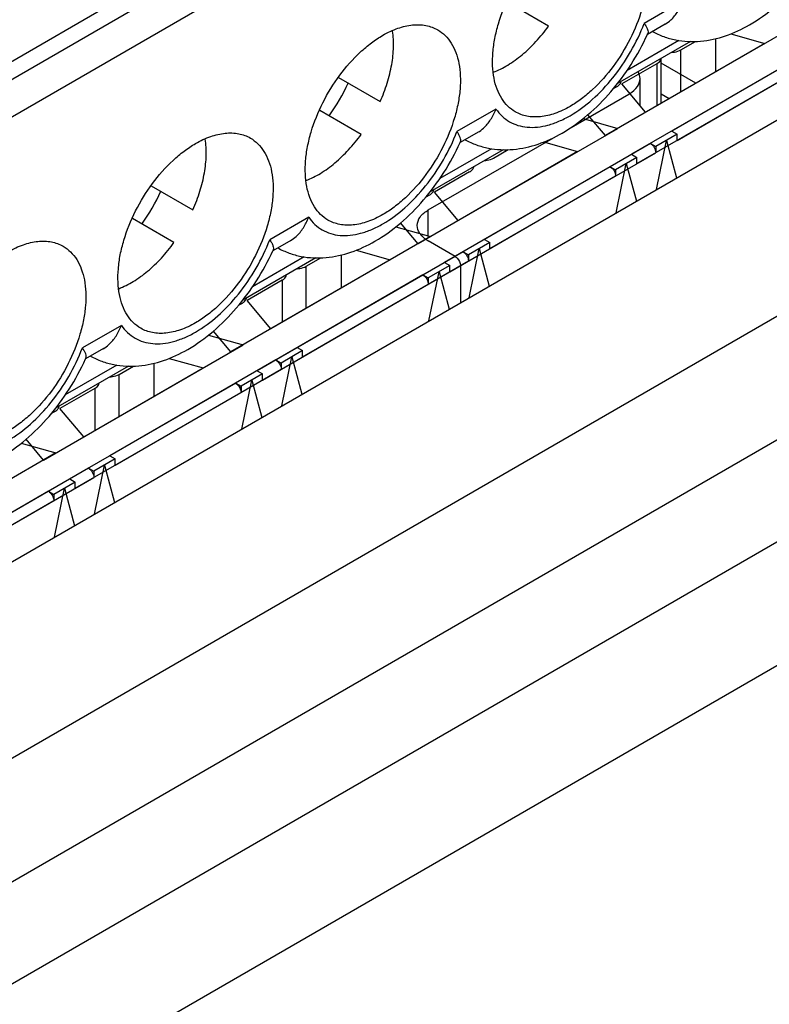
# Paper-space layout '61767N-2-A-2_1_1' of a CAD drawing. Header units: millimetres. Extents: x 0 to 594, y 1 to 420.
# Tile 48 of 222: x 276.07 to 279.04, y 95.67 to 99.57. Entities that reach past the tile are written whole.
import ezdxf

# ---------------------------------------------------------------- set-up
doc = ezdxf.new("R2010")
doc.units = ezdxf.units.MM
doc.header["$LTSCALE"] = 32.67
for name, color, linetype in [('61852N-1_DXF_CONTINUOUS_LINE', 7, 'CONTINUOUS'), ('MC_1_5-15-GFDXF_CONTINUOUS_LINE', 7, 'CONTINUOUS'), ('MC_1_5-18-GFDXF_CONTINUOUS_LINE', 7, 'CONTINUOUS'), ('MC_1_5-7-GF-DXF_CONTINUOUS_LINE', 7, 'CONTINUOUS'), ('U2-PXC_18472DXF_CONTINUOUS_LINE', 7, 'CONTINUOUS')]:
    doc.layers.add(name, color=color, linetype=linetype)

psp = doc.layouts.new('61767N-2-A-2_1_1')

# ---------------------------------------------------------------- linework, layer by layer
at = {"layer": '61852N-1_DXF_CONTINUOUS_LINE', "color": 9, "linetype": 'Continuous'}
for p, q in [((263.0018, 89.1224), (299.2762, 110.0653)), ((263.3018, 88.8057), (299.5762, 109.7487)), ((299.752, 109.4443), (263.4775, 88.5013)), ((299.8762, 109.0261), (263.6018, 88.0832))]:
    psp.add_line(p, q, dxfattribs=at)
at = {"layer": '61852N-1_DXF_CONTINUOUS_LINE', "color": 7, "linetype": 'Continuous'}
for p, q in [((265.5004, 91.3418), (295.4321, 108.6228)), ((278.748, 99.321), (278.6107, 99.4002)), ((278.6419, 99.2597), (278.6107, 99.2777))]:
    psp.add_line(p, q, dxfattribs=at)
at = {"layer": 'MC_1_5-15-GFDXF_CONTINUOUS_LINE', "color": 7, "linetype": 'Continuous'}
for p, q in [((278.5267, 99.2317), (278.5267, 99.3393)), ((278.253, 99.1454), (278.4828, 99.2781)), ((277.6873, 98.8188), (278.1833, 99.1052)), ((277.7934, 98.6351), (277.6873, 98.6963)), ((277.3426, 98.5096), (277.3426, 98.6406)), ((277.4019, 98.6595), (277.5367, 98.6216)), ((277.5367, 98.6216), (276.9045, 98.2567)), ((277.2036, 98.5959), (277.2612, 98.6291)), ((277.8146, 98.5984), (277.8146, 98.4514)), ((276.9491, 98.4489), (276.9355, 98.4411)), ((276.9045, 98.2567), (276.8352, 98.339)), ((276.6001, 98.0809), (276.6001, 98.2119)), ((276.6595, 98.2308), (276.7942, 98.193)), ((276.1621, 97.828), (276.7942, 98.193)), ((276.4612, 98.1673), (276.5187, 98.2005)), ((277.0085, 98.182), (277.0297, 98.1697)), ((277.0297, 98.1697), (276.9448, 98.1207)), ((276.9475, 97.9508), (276.9873, 98.1452)), ((276.9873, 98.1452), (277.0271, 97.9967)), ((277.0297, 98.1452), (277.0297, 98.1697)), ((276.9236, 98.133), (276.9448, 98.1207)), ((276.9448, 98.1207), (276.9448, 98.0962)), ((276.2066, 98.0203), (276.193, 98.0124)), ((276.1621, 97.828), (276.0927, 97.9103)), ((276.266, 97.7533), (276.2872, 97.7411)), ((276.2872, 97.7411), (276.2024, 97.6921)), ((276.205, 97.5221), (276.2448, 97.7166)), ((276.2448, 97.7166), (276.2846, 97.5681)), ((276.2872, 97.7166), (276.2872, 97.7411)), ((276.1812, 97.7043), (276.2024, 97.6921)), ((276.2024, 97.6921), (276.2024, 97.6676))]:
    psp.add_line(p, q, dxfattribs=at)
at = {"layer": 'MC_1_5-15-GFDXF_CONTINUOUS_LINE', "color": 9, "linetype": 'Continuous'}
for p, q in [((277.6873, 98.7135), (277.6873, 98.8188)), ((277.7934, 98.6351), (277.0085, 98.182)), ((277.0297, 98.1452), (277.8146, 98.5984)), ((277.2036, 98.4294), (277.2036, 98.5959)), ((276.4612, 98.0007), (276.4612, 98.1673)), ((276.9236, 98.133), (276.266, 97.7533)), ((276.2872, 97.7166), (276.9448, 98.0962)), ((276.1812, 97.7043), (275.5236, 97.3246)), ((275.5448, 97.2879), (276.2024, 97.6676))]:
    psp.add_line(p, q, dxfattribs=at)
at = {"layer": 'MC_1_5-15-GFDXF_CONTINUOUS_LINE', "color": 7, "linetype": 'Continuous'}
for centre, radius, start, end in [((278.4147, 99.396), 0.1362, 299.994, 301.6797), ((277.7522, 98.8091), 0.1301, 234.7395, 240.0606)]:
    psp.add_arc(centre, radius, start, end, dxfattribs=at)
for points in [[(278.5267, 99.3393), (278.5267, 99.3486), (278.5239, 99.358), (278.5194, 99.3661)], [(277.6771, 98.7029), (277.6708, 98.7074), (277.6648, 98.7125), (277.6596, 98.7183)], [(276.9636, 98.4626), (276.9649, 98.4647), (276.9658, 98.4671), (276.9663, 98.4695)], [(276.2212, 98.0339), (276.2224, 98.0361), (276.2233, 98.0384), (276.2238, 98.0408)]]:
    psp.add_open_spline(points, degree=3, dxfattribs=at)
for points, knots in [([(278.4862, 99.2801), (278.4978, 99.2873), (278.5175, 99.3034), (278.5267, 99.3282), (278.5267, 99.3393)], [0, 0, 0, 0, 0.548118, 1, 1, 1, 1]), ([(277.6434, 98.7576), (277.6434, 98.7693), (277.6536, 98.7953), (277.6749, 98.8117), (277.6873, 98.8188)], [0, 0, 0, 0, 0.449164, 1, 1, 1, 1]), ([(277.6596, 98.7183), (277.6571, 98.7213), (277.6483, 98.7326), (277.6434, 98.7471), (277.6434, 98.7576)], [0, 0, 0, 0, 0.272014, 1, 1, 1, 1]), ([(277.7934, 98.6351), (277.7964, 98.6334), (277.8074, 98.624), (277.8146, 98.6093), (277.8146, 98.5984)], [0, 0, 0, 0, 0.240522, 1, 1, 1, 1]), ([(277.1681, 98.586), (277.1714, 98.5862), (277.1837, 98.5876), (277.1958, 98.5914), (277.2036, 98.5959)], [0, 0, 0, 0, 0.267356, 1, 1, 1, 1]), ([(276.9491, 98.4489), (276.9507, 98.4499), (276.9563, 98.4535), (276.9612, 98.4584), (276.9636, 98.4626)], [0, 0, 0, 0, 0.275195, 1, 1, 1, 1]), ([(276.4257, 98.1573), (276.4289, 98.1576), (276.4412, 98.159), (276.4533, 98.1627), (276.4612, 98.1673)], [0, 0, 0, 0, 0.267356, 1, 1, 1, 1]), ([(276.9236, 98.133), (276.9266, 98.1312), (276.9377, 98.1219), (276.9448, 98.1072), (276.9448, 98.0962)], [0, 0, 0, 0, 0.240522, 1, 1, 1, 1]), ([(276.2066, 98.0203), (276.2082, 98.0212), (276.2138, 98.0248), (276.2188, 98.0297), (276.2212, 98.0339)], [0, 0, 0, 0, 0.275195, 1, 1, 1, 1]), ([(276.1812, 97.7043), (276.1842, 97.7026), (276.1953, 97.6932), (276.2024, 97.6785), (276.2024, 97.6676)], [0, 0, 0, 0, 0.240522, 1, 1, 1, 1])]:
    psp.add_open_spline(points, degree=3, knots=knots, dxfattribs=at)
at = {"layer": 'MC_1_5-18-GFDXF_CONTINUOUS_LINE', "color": 7, "linetype": 'Continuous'}
for p, q in [((278.8869, 99.5168), (279.0216, 99.4789)), ((279.0216, 99.4789), (278.3895, 99.114)), ((278.6886, 99.4532), (278.7461, 99.4864)), ((278.8275, 99.3669), (278.8275, 99.4979)), ((278.434, 99.3063), (278.4204, 99.2984)), ((278.3895, 99.114), (278.3201, 99.1963)), ((278.1444, 99.0881), (278.2791, 99.0503)), ((278.2791, 99.0503), (277.647, 98.6853)), ((277.9461, 99.0246), (278.0036, 99.0578)), ((278.4934, 99.0393), (278.5146, 99.027)), ((278.5146, 99.027), (278.4298, 98.978)), ((278.4324, 98.8081), (278.4722, 99.0025)), ((278.4722, 99.0025), (278.512, 98.854)), ((278.5146, 99.0025), (278.5146, 99.027)), ((278.4085, 98.9903), (278.4298, 98.978)), ((278.4298, 98.978), (278.4298, 98.9535)), ((277.6915, 98.8776), (277.6779, 98.8698)), ((277.647, 98.6853), (277.5776, 98.7677)), ((277.3426, 98.5096), (277.3426, 98.6406)), ((277.4019, 98.6595), (277.5367, 98.6216)), ((277.5367, 98.6216), (276.9045, 98.2567)), ((277.2036, 98.5959), (277.2612, 98.6291)), ((277.7509, 98.6106), (277.7722, 98.5984)), ((277.7722, 98.5984), (277.6873, 98.5494)), ((277.6899, 98.3794), (277.7297, 98.5739)), ((277.7297, 98.5739), (277.7695, 98.4254)), ((277.7722, 98.5739), (277.7722, 98.5984)), ((277.6661, 98.5616), (277.6873, 98.5494)), ((277.6873, 98.5494), (277.6873, 98.5249)), ((276.9491, 98.4489), (276.9355, 98.4411)), ((276.9045, 98.2567), (276.8352, 98.339)), ((276.6001, 98.0809), (276.6001, 98.2119)), ((276.6595, 98.2308), (276.7942, 98.193)), ((276.1621, 97.828), (276.7942, 98.193)), ((276.4612, 98.1673), (276.5187, 98.2005)), ((277.0085, 98.182), (277.0297, 98.1697)), ((277.0297, 98.1697), (276.9448, 98.1207)), ((276.9475, 97.9508), (276.9873, 98.1452)), ((276.9873, 98.1452), (277.0271, 97.9967)), ((277.0297, 98.1452), (277.0297, 98.1697)), ((276.9236, 98.133), (276.9448, 98.1207)), ((276.9448, 98.1207), (276.9448, 98.0962)), ((276.2066, 98.0203), (276.193, 98.0124)), ((276.1621, 97.828), (276.0927, 97.9103)), ((276.266, 97.7533), (276.2872, 97.7411)), ((276.2872, 97.7411), (276.2024, 97.6921)), ((276.205, 97.5221), (276.2448, 97.7166)), ((276.2448, 97.7166), (276.2846, 97.5681)), ((276.2872, 97.7166), (276.2872, 97.7411)), ((276.1812, 97.7043), (276.2024, 97.6921)), ((276.2024, 97.6921), (276.2024, 97.6676))]:
    psp.add_line(p, q, dxfattribs=at)
at = {"layer": 'MC_1_5-18-GFDXF_CONTINUOUS_LINE', "color": 9, "linetype": 'Continuous'}
for p, q in [((278.6886, 99.2867), (278.6886, 99.4532)), ((279.151, 99.4189), (278.4934, 99.0393)), ((278.5146, 99.0025), (279.1722, 99.3822)), ((278.4085, 98.9903), (277.7509, 98.6106)), ((277.7722, 98.5739), (278.4298, 98.9535)), ((277.2036, 98.4294), (277.2036, 98.5959)), ((277.6661, 98.5616), (277.0085, 98.182)), ((277.0297, 98.1452), (277.6873, 98.5249)), ((276.4612, 98.0007), (276.4612, 98.1673)), ((276.9236, 98.133), (276.266, 97.7533)), ((276.2872, 97.7166), (276.9448, 98.0962)), ((276.1812, 97.7043), (275.5236, 97.3246)), ((275.5448, 97.2879), (276.2024, 97.6676))]:
    psp.add_line(p, q, dxfattribs=at)
at = {"layer": 'MC_1_5-18-GFDXF_CONTINUOUS_LINE', "color": 7, "linetype": 'Continuous'}
for points, knots in [([(278.653, 99.4433), (278.6563, 99.4435), (278.6686, 99.4449), (278.6807, 99.4487), (278.6886, 99.4532)], [0, 0, 0, 0, 0.267356, 1, 1, 1, 1]), ([(278.434, 99.3063), (278.4356, 99.3072), (278.4412, 99.3108), (278.4462, 99.3157), (278.4486, 99.3199)], [0, 0, 0, 0, 0.275195, 1, 1, 1, 1]), ([(277.9106, 99.0147), (277.9139, 99.0149), (277.9261, 99.0163), (277.9383, 99.02), (277.9461, 99.0246)], [0, 0, 0, 0, 0.267356, 1, 1, 1, 1]), ([(277.6915, 98.8776), (277.6931, 98.8785), (277.6987, 98.8821), (277.7037, 98.887), (277.7061, 98.8912)], [0, 0, 0, 0, 0.275195, 1, 1, 1, 1]), ([(277.1681, 98.586), (277.1714, 98.5862), (277.1837, 98.5876), (277.1958, 98.5914), (277.2036, 98.5959)], [0, 0, 0, 0, 0.267356, 1, 1, 1, 1]), ([(276.9491, 98.4489), (276.9507, 98.4499), (276.9563, 98.4535), (276.9612, 98.4584), (276.9636, 98.4626)], [0, 0, 0, 0, 0.275195, 1, 1, 1, 1]), ([(276.4257, 98.1573), (276.4289, 98.1576), (276.4412, 98.159), (276.4533, 98.1627), (276.4612, 98.1673)], [0, 0, 0, 0, 0.267356, 1, 1, 1, 1]), ([(276.2066, 98.0203), (276.2082, 98.0212), (276.2138, 98.0248), (276.2188, 98.0297), (276.2212, 98.0339)], [0, 0, 0, 0, 0.275195, 1, 1, 1, 1])]:
    psp.add_open_spline(points, degree=3, knots=knots, dxfattribs=at)
for points in [[(278.4486, 99.3199), (278.4498, 99.322), (278.4507, 99.3244), (278.4512, 99.3268)], [(278.4085, 98.9903), (278.4208, 98.9832), (278.4298, 98.9677), (278.4298, 98.9535)], [(277.7061, 98.8912), (277.7073, 98.8934), (277.7082, 98.8957), (277.7087, 98.8981)], [(277.6661, 98.5616), (277.6783, 98.5546), (277.6873, 98.539), (277.6873, 98.5249)], [(276.9636, 98.4626), (276.9649, 98.4647), (276.9658, 98.4671), (276.9663, 98.4695)], [(276.9236, 98.133), (276.9359, 98.1259), (276.9448, 98.1104), (276.9448, 98.0962)], [(276.2212, 98.0339), (276.2224, 98.0361), (276.2233, 98.0384), (276.2238, 98.0408)], [(276.1812, 97.7043), (276.1934, 97.6972), (276.2024, 97.6817), (276.2024, 97.6676)]]:
    psp.add_open_spline(points, degree=3, dxfattribs=at)
at = {"layer": 'MC_1_5-7-GF-DXF_CONTINUOUS_LINE', "color": 9, "linetype": 'Continuous'}
for p, q in [((279.4374, 99.5843), (278.6525, 99.1311)), ((278.6737, 99.0944), (279.4586, 99.5475)), ((278.5931, 99.3981), (278.5931, 99.2316)), ((278.5676, 99.0821), (277.91, 98.7025)), ((277.9313, 98.6657), (278.5889, 99.0454)), ((277.8252, 98.6535), (277.1676, 98.2738)), ((277.1888, 98.2371), (277.8464, 98.6167)), ((277.1082, 98.5408), (277.1082, 98.3742)), ((277.0827, 98.2248), (276.4251, 97.8452)), ((276.4463, 97.8084), (277.1039, 98.1881)), ((276.3657, 98.1121), (276.3657, 97.9456)), ((276.3403, 97.7962), (275.6827, 97.4165)), ((275.7039, 97.3798), (276.3615, 97.7594))]:
    psp.add_line(p, q, dxfattribs=at)
at = {"layer": 'MC_1_5-7-GF-DXF_CONTINUOUS_LINE', "color": 7, "linetype": 'Continuous'}
for p, q in [((278.5486, 99.2058), (279.1807, 99.5708)), ((278.5931, 99.3981), (278.4542, 99.3179)), ((278.6107, 99.2417), (278.6107, 99.4195)), ((278.5486, 99.2058), (278.4542, 99.3179)), ((278.3012, 99.1806), (278.4382, 99.1421)), ((277.8061, 98.7772), (278.4382, 99.1421)), ((278.6737, 99.1189), (278.5889, 99.0699)), ((278.6525, 99.1311), (278.6737, 99.1189)), ((278.6737, 99.0944), (278.6737, 99.1189)), ((278.5676, 99.0821), (278.5889, 99.0699)), ((278.5889, 99.0699), (278.5889, 99.0454)), ((278.5915, 98.8999), (278.6313, 99.0944)), ((278.6313, 99.0944), (278.6711, 98.9459)), ((277.8506, 98.9695), (277.7117, 98.8892)), ((277.8061, 98.7772), (277.7117, 98.8892)), ((277.5587, 98.752), (277.6958, 98.7135)), ((277.6958, 98.7135), (277.0636, 98.3485)), ((277.9313, 98.6902), (277.8464, 98.6412)), ((277.91, 98.7025), (277.9313, 98.6902)), ((277.9313, 98.6657), (277.9313, 98.6902)), ((277.8252, 98.6535), (277.8464, 98.6412)), ((277.8464, 98.6412), (277.8464, 98.6167)), ((277.849, 98.4713), (277.8888, 98.6657)), ((277.8888, 98.6657), (277.9286, 98.5172)), ((277.1082, 98.5408), (276.9692, 98.4606)), ((277.0636, 98.3485), (276.9692, 98.4606)), ((276.8163, 98.3233), (276.9533, 98.2848)), ((276.3212, 97.9199), (276.9533, 98.2848)), ((277.1888, 98.2616), (277.1039, 98.2126)), ((277.1676, 98.2738), (277.1888, 98.2616)), ((277.1888, 98.2371), (277.1888, 98.2616)), ((277.0827, 98.2248), (277.1039, 98.2126)), ((277.1039, 98.2126), (277.1039, 98.1881)), ((277.1066, 98.0426), (277.1464, 98.2371)), ((277.1464, 98.2371), (277.1862, 98.0886)), ((276.3657, 98.1121), (276.2268, 98.0319)), ((276.3212, 97.9199), (276.2268, 98.0319)), ((276.0738, 97.8947), (276.2109, 97.8562)), ((276.2109, 97.8562), (275.5787, 97.4912)), ((276.4463, 97.8329), (276.3615, 97.7839)), ((276.4251, 97.8452), (276.4463, 97.8329)), ((276.4463, 97.8084), (276.4463, 97.8329)), ((276.3403, 97.7962), (276.3615, 97.7839)), ((276.3615, 97.7839), (276.3615, 97.7594)), ((276.3641, 97.614), (276.4039, 97.8084)), ((276.4039, 97.8084), (276.4437, 97.6599))]:
    psp.add_line(p, q, dxfattribs=at)
for points, knots in [([(278.5931, 99.3981), (278.5954, 99.3994), (278.6028, 99.4044), (278.609, 99.4123), (278.6103, 99.4186)], [0, 0, 0, 0, 0.288149, 1, 1, 1, 1]), ([(278.5676, 99.0821), (278.5739, 99.0785), (278.5839, 99.067), (278.5889, 99.0527), (278.5889, 99.0454)], [0, 0, 0, 0, 0.499999, 1, 1, 1, 1]), ([(277.8506, 98.9695), (277.8529, 98.9708), (277.8604, 98.9757), (277.8665, 98.9837), (277.8678, 98.99)], [0, 0, 0, 0, 0.288149, 1, 1, 1, 1]), ([(277.8252, 98.6535), (277.8315, 98.6498), (277.8414, 98.6384), (277.8464, 98.624), (277.8464, 98.6167)], [0, 0, 0, 0, 0.499999, 1, 1, 1, 1]), ([(277.1082, 98.5408), (277.1104, 98.5421), (277.1179, 98.5471), (277.1241, 98.555), (277.1254, 98.5613)], [0, 0, 0, 0, 0.288149, 1, 1, 1, 1]), ([(277.0827, 98.2248), (277.089, 98.2212), (277.099, 98.2097), (277.1039, 98.1954), (277.1039, 98.1881)], [0, 0, 0, 0, 0.499999, 1, 1, 1, 1]), ([(276.3657, 98.1121), (276.368, 98.1135), (276.3755, 98.1184), (276.3816, 98.1263), (276.3829, 98.1327)], [0, 0, 0, 0, 0.288149, 1, 1, 1, 1]), ([(276.3403, 97.7962), (276.3466, 97.7925), (276.3565, 97.7811), (276.3615, 97.7667), (276.3615, 97.7594)], [0, 0, 0, 0, 0.499999, 1, 1, 1, 1])]:
    psp.add_open_spline(points, degree=3, knots=knots, dxfattribs=at)
at = {"layer": 'U2-PXC_18472DXF_CONTINUOUS_LINE', "color": 7, "linetype": 'Continuous'}
for p, q in [((266.5928, 93.9567), (279.9995, 101.697)), ((278.164, 99.547), (277.9997, 99.6419)), ((278.6269, 99.5555), (278.5558, 99.5145)), ((278.7264, 99.4863), (278.4371, 99.3193)), ((277.3312, 99.3437), (277.4966, 99.2483)), ((277.4216, 99.1184), (277.2573, 99.2132)), ((277.8844, 99.1269), (277.8133, 99.0858)), ((277.984, 99.0576), (277.6947, 98.8906)), ((276.5888, 98.9151), (276.7541, 98.8196)), ((276.6791, 98.6897), (276.5148, 98.7845)), ((277.142, 98.6982), (277.0709, 98.6572)), ((277.2415, 98.629), (276.9522, 98.462)), ((276.3995, 98.2695), (276.3284, 98.2285)), ((276.499, 98.2003), (276.2098, 98.0333))]:
    psp.add_line(p, q, dxfattribs=at)
at = {"layer": 'U2-PXC_18472DXF_CONTINUOUS_LINE', "color": 9, "linetype": 'Continuous'}
for p, q in [((280.0632, 101.6602), (266.6565, 93.9199)), ((266.7201, 93.8097), (280.1268, 101.55)), ((278.698, 99.6473), (278.5434, 99.558)), ((278.6805, 99.4902), (278.4754, 99.3718)), ((277.9555, 99.2186), (277.8009, 99.1294)), ((277.9381, 99.0616), (277.733, 98.9432)), ((277.2131, 98.79), (277.0585, 98.7007)), ((277.1956, 98.6329), (276.9905, 98.5145)), ((276.4706, 98.3613), (276.316, 98.2721)), ((276.4531, 98.2043), (276.2481, 98.0859))]:
    psp.add_line(p, q, dxfattribs=at)
at = {"layer": 'U2-PXC_18472DXF_CONTINUOUS_LINE', "color": 7, "linetype": 'Continuous'}
for centre, radius, start, end in [((277.6839, 99.9125), 0.9585, 335.4632, 335.6696), ((276.7093, 99.6162), 0.7227, 324.043, 335.9572), ((276.9415, 99.4838), 0.9585, 335.4632, 335.6696), ((275.9669, 99.1875), 0.7227, 324.043, 335.9572), ((276.199, 99.0552), 0.9585, 335.4632, 335.6696), ((275.4566, 98.6265), 0.9585, 335.4632, 335.6696)]:
    psp.add_arc(centre, radius, start, end, dxfattribs=at)
for points, knots in [([(278.0319, 99.2076), (278.0212, 99.2138), (278.0008, 99.2294), (277.9764, 99.2603), (277.9581, 99.2982), (277.9463, 99.342), (277.9411, 99.3908), (277.9424, 99.4437), (277.9503, 99.4996), (277.9697, 99.5777), (278.0089, 99.6747), (278.0747, 99.7818), (278.1429, 99.8593), (278.2028, 99.9097), (278.2338, 99.9305), (278.2494, 99.9395)], [0, 0, 0, 0, 0.04283, 0.087433, 0.13524, 0.187177, 0.243652, 0.304637, 0.369765, 0.438401, 0.582648, 0.729704, 0.871203, 0.93764, 1, 1, 1, 1]), ([(278.467, 99.961), (278.4777, 99.9548), (278.4981, 99.9392), (278.5225, 99.9082), (278.5408, 99.8704), (278.5526, 99.8266), (278.5578, 99.7777), (278.5565, 99.7248), (278.5486, 99.669), (278.5292, 99.5909), (278.49, 99.4939), (278.4242, 99.3868), (278.356, 99.3093), (278.2961, 99.2589), (278.2651, 99.2381), (278.2494, 99.2291)], [0, 0, 0, 0, 0.04283, 0.087433, 0.13524, 0.187177, 0.243652, 0.304637, 0.369765, 0.438401, 0.582648, 0.729704, 0.871203, 0.93764, 1, 1, 1, 1]), ([(278.9608, 99.5524), (278.9965, 99.5729), (279.0654, 99.6227), (279.1568, 99.7149), (279.2363, 99.8226), (279.2795, 99.902), (279.2983, 99.9431)], [0, 0, 0, 0, 0.23573, 0.484041, 0.740915, 1, 1, 1, 1]), ([(278.6263, 99.5552), (278.6342, 99.5598), (278.6535, 99.5742), (278.6787, 99.6053), (278.6923, 99.6327), (278.698, 99.6473)], [0, 0, 0, 0, 0.23231, 0.60413, 1, 1, 1, 1]), ([(277.507, 99.5108), (277.5261, 99.5218), (277.5641, 99.5399), (277.6225, 99.554), (277.6773, 99.5526), (277.7102, 99.5406), (277.7246, 99.5323)], [0, 0, 0, 0, 0.289654, 0.549119, 0.782234, 1, 1, 1, 1]), ([(277.9448, 99.3643), (277.9647, 99.3719), (278.0049, 99.3922), (278.0616, 99.4334), (278.1158, 99.4856), (278.1485, 99.5256), (278.164, 99.547)], [0, 0, 0, 0, 0.221251, 0.464307, 0.725865, 1, 1, 1, 1]), ([(278.5434, 99.558), (278.5462, 99.554), (278.5511, 99.5464), (278.5564, 99.5353), (278.5589, 99.5258), (278.5583, 99.5199), (278.5573, 99.5176)], [0, 0, 0, 0, 0.336449, 0.614444, 0.832579, 1, 1, 1, 1]), ([(278.5757, 99.5259), (278.59, 99.5179), (278.6201, 99.5043), (278.6678, 99.4911), (278.7171, 99.4852), (278.7839, 99.4868), (278.8679, 99.5056), (278.9305, 99.5349), (278.9608, 99.5524)], [0, 0, 0, 0, 0.122019, 0.244128, 0.366528, 0.489607, 0.739707, 1, 1, 1, 1]), ([(277.2894, 98.779), (277.2787, 98.7852), (277.2584, 98.8007), (277.2339, 98.8317), (277.2157, 98.8695), (277.2038, 98.9133), (277.1986, 98.9622), (277.1999, 99.0151), (277.2079, 99.0709), (277.2272, 99.149), (277.2665, 99.2461), (277.3323, 99.3531), (277.4005, 99.4307), (277.4603, 99.481), (277.4914, 99.5018), (277.507, 99.5108)], [0, 0, 0, 0, 0.04283, 0.087433, 0.13524, 0.187177, 0.243652, 0.304637, 0.369765, 0.438401, 0.582648, 0.729704, 0.871203, 0.93764, 1, 1, 1, 1]), ([(277.4966, 99.2483), (277.5072, 99.2722), (277.5255, 99.3201), (277.5435, 99.3925), (277.551, 99.4618), (277.5487, 99.5064), (277.5455, 99.5274)], [0, 0, 0, 0, 0.273792, 0.535196, 0.778361, 1, 1, 1, 1]), ([(277.7246, 99.5323), (277.7353, 99.5261), (277.7556, 99.5105), (277.7801, 99.4796), (277.7983, 99.4417), (277.8101, 99.3979), (277.8154, 99.3491), (277.814, 99.2962), (277.8061, 99.2403), (277.7867, 99.1622), (277.7475, 99.0652), (277.6817, 98.9582), (277.6135, 98.8806), (277.5536, 98.8302), (277.5226, 98.8095), (277.507, 98.8005)], [0, 0, 0, 0, 0.04283, 0.087433, 0.13524, 0.187177, 0.243652, 0.304637, 0.369765, 0.438401, 0.582648, 0.729704, 0.871203, 0.93764, 1, 1, 1, 1]), ([(278.2184, 99.1237), (278.254, 99.1443), (278.323, 99.194), (278.4144, 99.2862), (278.4938, 99.3939), (278.5371, 99.4733), (278.5558, 99.5145)], [0, 0, 0, 0, 0.23573, 0.484041, 0.740915, 1, 1, 1, 1]), ([(278.2494, 99.2291), (278.2304, 99.2181), (278.1924, 99.2), (278.134, 99.1859), (278.0792, 99.1873), (278.0462, 99.1993), (278.0319, 99.2076)], [0, 0, 0, 0, 0.289654, 0.549119, 0.782234, 1, 1, 1, 1]), ([(277.8838, 99.1265), (277.8918, 99.1311), (277.9111, 99.1456), (277.9363, 99.1766), (277.9498, 99.204), (277.9555, 99.2186)], [0, 0, 0, 0, 0.23231, 0.60413, 1, 1, 1, 1]), ([(276.7645, 99.0822), (276.7836, 99.0932), (276.8216, 99.1112), (276.88, 99.1253), (276.9348, 99.1239), (276.9678, 99.1119), (276.9821, 99.1036)], [0, 0, 0, 0, 0.289654, 0.549119, 0.782234, 1, 1, 1, 1]), ([(277.2023, 98.9357), (277.2223, 98.9432), (277.2624, 98.9635), (277.3191, 99.0048), (277.3734, 99.0569), (277.406, 99.097), (277.4216, 99.1184)], [0, 0, 0, 0, 0.221251, 0.464307, 0.725865, 1, 1, 1, 1]), ([(277.8148, 99.089), (277.8158, 99.0912), (277.8164, 99.0971), (277.8139, 99.1066), (277.8087, 99.1177), (277.8038, 99.1253), (277.8009, 99.1294)], [0, 0, 0, 0, 0.16742, 0.385555, 0.663552, 1, 1, 1, 1]), ([(277.8332, 99.0972), (277.8476, 99.0892), (277.8776, 99.0756), (277.9253, 99.0624), (277.9746, 99.0566), (278.0414, 99.0581), (278.1254, 99.0769), (278.1881, 99.1062), (278.2184, 99.1237)], [0, 0, 0, 0, 0.122019, 0.244128, 0.366528, 0.489607, 0.739707, 1, 1, 1, 1]), ([(276.547, 98.3503), (276.5362, 98.3565), (276.5159, 98.3721), (276.4915, 98.403), (276.4732, 98.4409), (276.4614, 98.4847), (276.4561, 98.5335), (276.4575, 98.5864), (276.4654, 98.6423), (276.4848, 98.7204), (276.524, 98.8174), (276.5898, 98.9244), (276.658, 99.002), (276.7179, 99.0524), (276.7489, 99.0731), (276.7645, 99.0822)], [0, 0, 0, 0, 0.04283, 0.087433, 0.13524, 0.187177, 0.243652, 0.304637, 0.369765, 0.438401, 0.582648, 0.729704, 0.871203, 0.93764, 1, 1, 1, 1]), ([(276.7541, 98.8196), (276.7647, 98.8435), (276.783, 98.8915), (276.801, 98.9639), (276.8085, 99.0331), (276.8063, 99.0778), (276.803, 99.0987)], [0, 0, 0, 0, 0.273792, 0.535196, 0.778361, 1, 1, 1, 1]), ([(276.9821, 99.1036), (276.9928, 99.0975), (277.0131, 99.0819), (277.0376, 99.0509), (277.0559, 99.0131), (277.0677, 98.9693), (277.0729, 98.9204), (277.0716, 98.8675), (277.0637, 98.8117), (277.0443, 98.7336), (277.005, 98.6365), (276.9392, 98.5295), (276.8711, 98.4519), (276.8112, 98.4016), (276.7801, 98.3808), (276.7645, 98.3718)], [0, 0, 0, 0, 0.04283, 0.087433, 0.13524, 0.187177, 0.243652, 0.304637, 0.369765, 0.438401, 0.582648, 0.729704, 0.871203, 0.93764, 1, 1, 1, 1]), ([(277.4759, 98.695), (277.5116, 98.7156), (277.5805, 98.7654), (277.6719, 98.8576), (277.7514, 98.9653), (277.7946, 99.0447), (277.8134, 99.0858)], [0, 0, 0, 0, 0.23573, 0.484041, 0.740915, 1, 1, 1, 1]), ([(277.507, 98.8005), (277.4879, 98.7894), (277.4499, 98.7714), (277.3915, 98.7573), (277.3367, 98.7587), (277.3038, 98.7707), (277.2894, 98.779)], [0, 0, 0, 0, 0.289654, 0.549119, 0.782234, 1, 1, 1, 1]), ([(277.1414, 98.6979), (277.1493, 98.7024), (277.1686, 98.7169), (277.1938, 98.748), (277.2074, 98.7754), (277.2131, 98.79)], [0, 0, 0, 0, 0.23231, 0.60413, 1, 1, 1, 1]), ([(276.0221, 98.6535), (276.0412, 98.6645), (276.0792, 98.6826), (276.1375, 98.6967), (276.1923, 98.6953), (276.2253, 98.6833), (276.2396, 98.675)], [0, 0, 0, 0, 0.289654, 0.549119, 0.782234, 1, 1, 1, 1]), ([(276.4599, 98.507), (276.4798, 98.5146), (276.52, 98.5349), (276.5767, 98.5761), (276.6309, 98.6282), (276.6636, 98.6683), (276.6791, 98.6897)], [0, 0, 0, 0, 0.221251, 0.464307, 0.725865, 1, 1, 1, 1]), ([(277.0585, 98.7007), (277.0613, 98.6967), (277.0662, 98.6891), (277.0715, 98.6779), (277.0739, 98.6684), (277.0734, 98.6625), (277.0723, 98.6603)], [0, 0, 0, 0, 0.336449, 0.614444, 0.832579, 1, 1, 1, 1]), ([(277.0908, 98.6685), (277.1051, 98.6606), (277.1352, 98.647), (277.1829, 98.6338), (277.2321, 98.6279), (277.299, 98.6295), (277.383, 98.6483), (277.4456, 98.6775), (277.4759, 98.695)], [0, 0, 0, 0, 0.122019, 0.244128, 0.366528, 0.489607, 0.739707, 1, 1, 1, 1]), ([(276.2396, 98.675), (276.2504, 98.6688), (276.2707, 98.6532), (276.2951, 98.6223), (276.3134, 98.5844), (276.3252, 98.5406), (276.3305, 98.4918), (276.3291, 98.4389), (276.3212, 98.383), (276.3018, 98.3049), (276.2626, 98.2079), (276.1968, 98.1009), (276.1286, 98.0233), (276.0687, 97.9729), (276.0377, 97.9522), (276.0221, 97.9431)], [0, 0, 0, 0, 0.04283, 0.087433, 0.13524, 0.187177, 0.243652, 0.304637, 0.369765, 0.438401, 0.582648, 0.729704, 0.871203, 0.93764, 1, 1, 1, 1]), ([(276.7335, 98.2664), (276.7691, 98.287), (276.8381, 98.3367), (276.9294, 98.4289), (277.0089, 98.5366), (277.0521, 98.616), (277.0709, 98.6572)], [0, 0, 0, 0, 0.23573, 0.484041, 0.740915, 1, 1, 1, 1]), ([(276.7645, 98.3718), (276.7454, 98.3608), (276.7074, 98.3427), (276.6491, 98.3286), (276.5943, 98.33), (276.5613, 98.342), (276.547, 98.3503)], [0, 0, 0, 0, 0.289654, 0.549119, 0.782234, 1, 1, 1, 1]), ([(276.3989, 98.2692), (276.4069, 98.2738), (276.4262, 98.2882), (276.4513, 98.3193), (276.4649, 98.3467), (276.4706, 98.3613)], [0, 0, 0, 0, 0.23231, 0.60413, 1, 1, 1, 1]), ([(276.3299, 98.2316), (276.3309, 98.2339), (276.3315, 98.2398), (276.329, 98.2493), (276.3237, 98.2604), (276.3189, 98.268), (276.316, 98.2721)], [0, 0, 0, 0, 0.16742, 0.385555, 0.663552, 1, 1, 1, 1]), ([(276.3483, 98.2399), (276.3627, 98.2319), (276.3927, 98.2183), (276.4404, 98.2051), (276.4897, 98.1993), (276.5565, 98.2008), (276.6405, 98.2196), (276.7031, 98.2489), (276.7335, 98.2664)], [0, 0, 0, 0, 0.122019, 0.244128, 0.366528, 0.489607, 0.739707, 1, 1, 1, 1]), ([(275.991, 97.8377), (276.0266, 97.8583), (276.0956, 97.9081), (276.187, 98.0003), (276.2665, 98.108), (276.3097, 98.1874), (276.3285, 98.2285)], [0, 0, 0, 0, 0.23573, 0.484041, 0.740915, 1, 1, 1, 1])]:
    psp.add_open_spline(points, degree=3, knots=knots, dxfattribs=at)
at = {"layer": 'U2-PXC_18472DXF_CONTINUOUS_LINE', "color": 9, "linetype": 'Continuous'}
for points, knots in [([(278.2494, 99.1924), (278.2808, 99.2105), (278.3422, 99.2563), (278.4228, 99.3423), (278.4921, 99.4442), (278.5284, 99.5193), (278.5434, 99.558)], [0, 0, 0, 0, 0.227972, 0.477542, 0.738771, 1, 1, 1, 1]), ([(277.9555, 99.2186), (277.9627, 99.2084), (277.979, 99.1895), (278.0087, 99.1674), (278.0428, 99.1526), (278.0804, 99.1455), (278.1207, 99.1461), (278.163, 99.1542), (278.2066, 99.1697), (278.2352, 99.1841), (278.2494, 99.1924)], [0, 0, 0, 0, 0.115151, 0.226838, 0.338453, 0.453682, 0.575701, 0.706785, 0.848232, 1, 1, 1, 1]), ([(277.507, 98.7637), (277.5384, 98.7818), (277.5997, 98.8276), (277.6803, 98.9137), (277.7497, 99.0155), (277.7859, 99.0907), (277.8009, 99.1294)], [0, 0, 0, 0, 0.227972, 0.477542, 0.738771, 1, 1, 1, 1]), ([(277.2131, 98.79), (277.2203, 98.7797), (277.2365, 98.7609), (277.2663, 98.7387), (277.3004, 98.724), (277.3379, 98.7169), (277.3782, 98.7175), (277.4205, 98.7256), (277.4642, 98.741), (277.4927, 98.7555), (277.507, 98.7637)], [0, 0, 0, 0, 0.115151, 0.226838, 0.338453, 0.453682, 0.575701, 0.706785, 0.848232, 1, 1, 1, 1]), ([(276.7645, 98.3351), (276.7959, 98.3532), (276.8573, 98.399), (276.9379, 98.485), (277.0072, 98.5869), (277.0434, 98.662), (277.0585, 98.7007)], [0, 0, 0, 0, 0.227972, 0.477542, 0.738771, 1, 1, 1, 1]), ([(276.4706, 98.3613), (276.4778, 98.3511), (276.494, 98.3322), (276.5238, 98.3101), (276.5579, 98.2953), (276.5955, 98.2882), (276.6358, 98.2888), (276.6781, 98.2969), (276.7217, 98.3124), (276.7502, 98.3268), (276.7645, 98.3351)], [0, 0, 0, 0, 0.115151, 0.226838, 0.338453, 0.453682, 0.575701, 0.706785, 0.848232, 1, 1, 1, 1]), ([(276.0221, 97.9064), (276.0535, 97.9245), (276.1148, 97.9703), (276.1954, 98.0564), (276.2647, 98.1582), (276.301, 98.2333), (276.316, 98.2721)], [0, 0, 0, 0, 0.227972, 0.477542, 0.738771, 1, 1, 1, 1])]:
    psp.add_open_spline(points, degree=3, knots=knots, dxfattribs=at)

doc.saveas('drawing.dxf')
